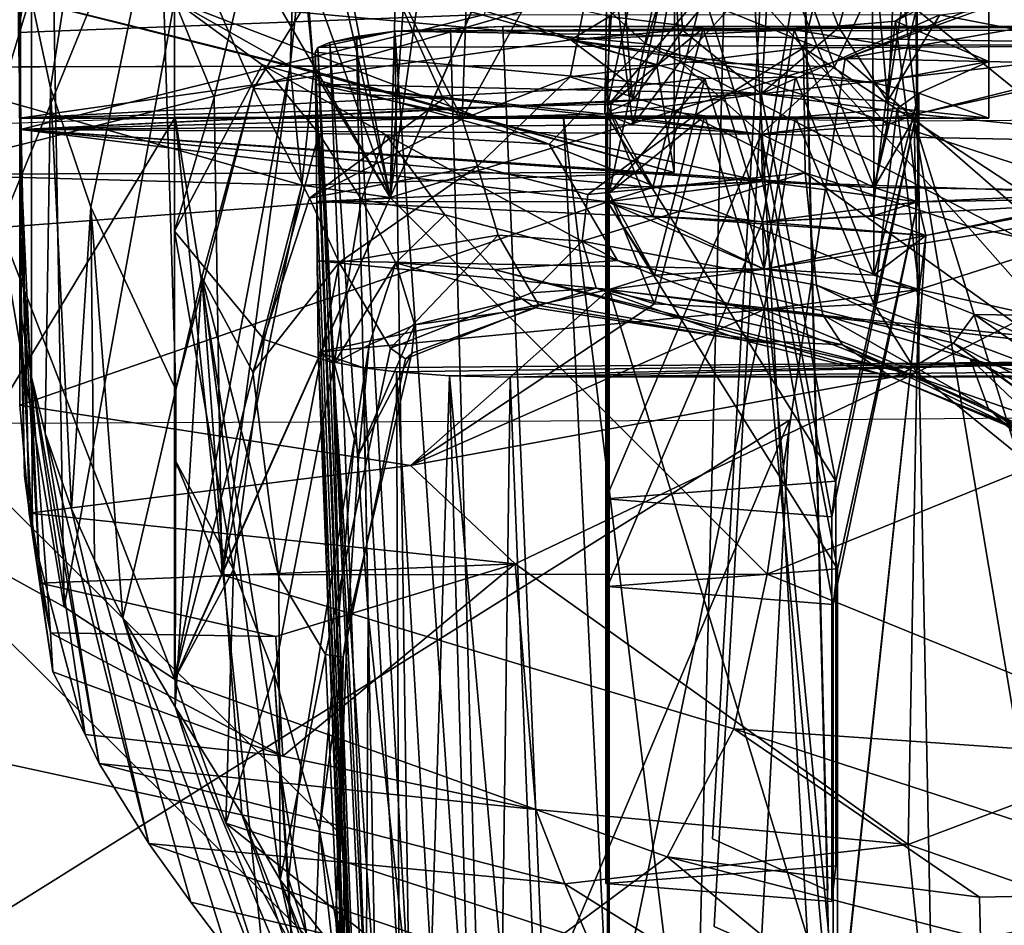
# Model space of a CAD drawing. Header units: millimetres. Extents: x -10 to 469, y -10 to 450.
# Tile 31 of 35: x 419 to 444, y 359 to 382. Entities that reach past the tile are written whole.
import ezdxf

# ---------------------------------------------------------------- set-up
doc = ezdxf.new("R2010")
doc.units = ezdxf.units.MM
doc.layers.add('Layer 01', color=7, linetype='Continuous', true_color=0x000000)

msp = doc.modelspace()

# ---------------------------------------------------------------- linework, layer by layer
at = {"layer": 'Layer 01'}
for points in [[(418.706, 393.546, 326.419), (418.658, 381.581, 340.04), (418.69, 385.383, 349.649), (418.696, 401.896, 348.234)], [(436.557, 360.795, 352.628), (439.529, 359.468, 355.564), (438.601, 396.636, 358.504)], [(439.529, 359.468, 355.564), (436.557, 360.795, 352.628), (438.601, 396.636, 358.504)], [(418.696, 392.26, 397.238), (418.692, 371.975, 413.48), (418.703, 379.829, 423.867), (418.695, 395.189, 400.202)], [(418.703, 379.829, 423.867), (418.695, 386.709, 461.408), (418.695, 395.189, 400.202)], [(425.952, 389.279, 687.536), (428.244, 377.325, 709.449), (428.695, 395.035, 714.193)], [(428.244, 377.325, 709.449), (428.956, 387.692, 716.562), (428.695, 395.035, 714.193)], [(443.684, 394.882, 377.218), (443.684, 380.835, 384.371), (443.684, 379.37, 395.55)], [(443.684, 394.882, 377.218), (443.684, 379.37, 395.55), (443.684, 392.26, 397.238)], [(443.684, 394.882, 377.218), (443.684, 383.114, 366.97), (443.684, 380.835, 384.371)], [(443.684, 394.882, 377.218), (443.684, 392.26, 397.238), (443.684, 379.37, 395.55)], [(443.684, 394.882, 377.218), (443.684, 379.37, 395.55), (443.684, 385.383, 349.649)], [(436.598, 358.536, 369.855), (439.569, 357.209, 372.792), (438.642, 394.376, 375.731)], [(439.569, 357.209, 372.792), (436.598, 358.536, 369.855), (438.642, 394.376, 375.731)], [(418.706, 393.546, 326.419), (418.908, 383.248, 329.186), (418.658, 381.581, 340.04)], [(418.684, 379.37, 395.55), (443.684, 379.37, 395.55), (443.684, 392.26, 397.238), (418.684, 392.26, 397.238)], [(418.692, 371.975, 413.48), (418.696, 392.26, 397.238), (418.691, 379.37, 395.55)], [(418.691, 379.37, 395.55), (418.696, 392.26, 397.238), (443.684, 392.26, 397.238), (443.684, 379.37, 395.55)], [(436.165, 355.433, 386.33), (439.137, 355.959, 389.509), (437.092, 392.102, 393.073)], [(439.137, 355.959, 389.509), (436.165, 355.433, 386.33), (437.092, 392.102, 393.073)], [(449.501, 390.141, 487.964), (440.41, 387.351, 525.244), (448.001, 381.238, 538.256)], [(419.484, 380.155, 507.501), (420.993, 389.843, 504.278), (418.991, 382.436, 491.915)], [(420.517, 377.078, 528.582), (422.298, 385.666, 530.391), (420.993, 389.843, 504.278), (419.484, 380.155, 507.501)], [(425.952, 389.279, 687.536), (422.675, 382.392, 655.687), (423.706, 379.908, 665.607)], [(422.675, 382.392, 655.687), (425.952, 389.279, 687.536), (434.834, 381.285, 669.098)], [(423.897, 367.6, 667.188), (425.659, 380.709, 684.515), (425.952, 389.279, 687.536), (423.706, 379.908, 665.607)], [(425.967, 383.645, 687.562), (425.952, 389.279, 687.536), (425.659, 380.709, 684.515)], [(425.952, 389.279, 687.536), (425.967, 383.645, 687.562), (428.244, 377.325, 709.449)], [(434.834, 381.285, 669.098), (425.952, 389.279, 687.536), (436.477, 386.493, 691.526)], [(418.695, 386.709, 461.408), (418.697, 376.453, 461.316), (418.711, 374.383, 476.603), (418.688, 388.76, 476.462)], [(418.688, 388.76, 476.462), (418.711, 374.383, 476.603), (418.993, 372.696, 491.683), (418.991, 382.436, 491.915)], [(425.641, 388.631, 684.512), (428.244, 377.325, 709.449), (426.276, 380.582, 690.482)], [(425.641, 388.631, 684.512), (426.276, 380.582, 690.482), (425.967, 383.645, 687.562)], [(428.244, 377.325, 709.449), (425.641, 388.631, 684.512), (428.956, 387.692, 716.562)], [(430.429, 388.752, 521.923), (427.488, 384.615, 547.435), (430.096, 379.348, 579.39)], [(434.1, 386.588, 535.409), (430.429, 388.752, 521.923), (430.096, 379.348, 579.39)], [(431.334, 384.39, 739.494), (439.979, 380.908, 736.904), (447.46, 383.839, 755.848), (433.171, 388.732, 757.362)], [(429.265, 384.629, 719.482), (428.956, 387.692, 716.562), (428.244, 377.325, 709.449)], [(429.265, 384.629, 719.482), (428.244, 377.325, 709.449), (428.956, 387.692, 716.562)], [(440.41, 387.351, 525.244), (434.1, 386.588, 535.409), (438.903, 381.188, 562.689)], [(448.001, 381.238, 538.256), (440.41, 387.351, 525.244), (438.903, 381.188, 562.689)], [(409.688, 383.187, 706.81), (418.172, 376.549, 692.897), (422.522, 387.182, 737.847)], [(415.009, 369.437, 662.025), (414.66, 387.011, 662.562), (419.529, 384.395, 659.063)], [(428.244, 377.325, 709.449), (422.522, 387.182, 737.847), (418.172, 376.549, 692.897)], [(432.255, 386.523, 748.447), (422.522, 387.182, 737.847), (428.244, 377.325, 709.449)], [(418.701, 378.618, 442.543), (418.695, 386.709, 461.408), (418.703, 379.829, 423.867)], [(418.697, 376.453, 461.316), (418.695, 386.709, 461.408), (418.701, 378.618, 442.543)], [(432.255, 386.523, 748.447), (428.244, 377.325, 709.449), (429.265, 384.629, 719.482)], [(430.096, 379.348, 579.39), (432.886, 380.433, 572.92), (434.1, 386.588, 535.409)], [(438.903, 381.188, 562.689), (434.1, 386.588, 535.409), (432.886, 380.433, 572.92)], [(448.332, 376.904, 673.57), (434.834, 381.285, 669.098), (436.477, 386.493, 691.526)], [(448.332, 376.904, 673.57), (436.477, 386.493, 691.526), (448.119, 384.869, 703.348)], [(422.298, 385.666, 530.391), (420.517, 377.078, 528.582), (422.716, 372.38, 560.181)], [(422.298, 385.666, 530.391), (422.716, 372.38, 560.181), (424.714, 380.133, 564.521)], [(427.488, 384.615, 547.435), (422.298, 385.666, 530.391), (424.714, 380.133, 564.521)], [(418.705, 379.077, 359.393), (418.69, 385.383, 349.649), (418.658, 381.581, 340.04)], [(418.684, 379.37, 395.55), (418.684, 385.383, 349.649), (443.684, 385.383, 349.649), (443.684, 379.37, 395.55)], [(418.705, 379.077, 359.393), (418.691, 379.37, 395.55), (418.69, 385.383, 349.649)], [(433.894, 381.989, 375.508), (418.69, 385.383, 349.649), (432.901, 381.394, 380.101)], [(418.69, 385.383, 349.649), (418.691, 379.37, 395.55), (432.901, 381.394, 380.101)], [(434.494, 379.819, 354.053), (435.583, 384.873, 353.537), (434.111, 384.624, 355.443)], [(435.583, 384.873, 353.537), (434.494, 379.819, 354.053), (435.782, 381.638, 353.153)], [(438.56, 384.945, 352.993), (435.583, 384.873, 353.537), (435.782, 381.638, 353.153)], [(439.811, 381.707, 353.15), (438.56, 384.945, 352.993), (435.782, 381.638, 353.153)], [(439.811, 381.707, 353.15), (440.635, 384.792, 354.157), (438.56, 384.945, 352.993)], [(440.635, 384.792, 354.157), (439.811, 381.707, 353.15), (441.068, 379.812, 353.95)], [(440.635, 384.792, 354.157), (441.068, 379.812, 353.95), (441.781, 384.517, 356.257)], [(427.488, 384.615, 547.435), (424.714, 380.133, 564.521), (429.605, 379.869, 576.195)], [(429.605, 379.869, 576.195), (430.096, 379.348, 579.39), (427.488, 384.615, 547.435)], [(429.265, 384.629, 719.482), (428.244, 377.325, 709.449), (431.334, 384.39, 739.494)], [(433.854, 384.314, 357.804), (433.778, 379.482, 356.305), (434.111, 384.624, 355.443)], [(434.494, 379.819, 354.053), (434.111, 384.624, 355.443), (433.778, 379.482, 356.305)], [(441.781, 384.517, 356.257), (441.068, 379.812, 353.95), (441.825, 379.483, 356.269)], [(441.781, 384.517, 356.257), (441.825, 379.483, 356.269), (441.288, 384.135, 359.194)], [(415.009, 369.437, 662.025), (419.529, 384.395, 659.063), (419.836, 366.777, 658.43)], [(419.836, 366.777, 658.43), (419.529, 384.395, 659.063), (422.675, 382.392, 655.687)], [(431.334, 384.39, 739.494), (428.244, 377.325, 709.449), (439.979, 380.908, 736.904)], [(434.498, 379.203, 358.628), (433.778, 379.482, 356.305), (433.854, 384.314, 357.804)], [(435.535, 383.979, 360.363), (434.498, 379.203, 358.628), (433.854, 384.314, 357.804)], [(435.723, 380.825, 359.894), (434.498, 379.203, 358.628), (435.535, 383.979, 360.363)], [(435.723, 380.825, 359.894), (435.535, 383.979, 360.363), (438.545, 383.904, 360.938)], [(441.288, 384.135, 359.194), (439.697, 380.691, 359.998), (438.545, 383.904, 360.938)], [(441.288, 384.135, 359.194), (441.059, 379.197, 358.64), (439.697, 380.691, 359.998)], [(441.059, 379.197, 358.64), (441.288, 384.135, 359.194), (441.825, 379.483, 356.269)], [(438.545, 383.904, 360.938), (439.697, 380.691, 359.998), (435.723, 380.825, 359.894)], [(445.33, 382.855, 749.859), (447.46, 383.839, 755.848), (439.979, 380.908, 736.904)], [(415.683, 383.218, 690.074), (425.659, 380.709, 684.515), (425.967, 383.645, 687.562)], [(415.683, 383.218, 690.074), (425.967, 383.645, 687.562), (426.276, 380.582, 690.482)], [(425.659, 380.709, 684.515), (422.675, 382.392, 655.687), (425.967, 383.645, 687.562)], [(435.12, 380.73, 683.537), (425.967, 383.645, 687.562), (425.659, 380.709, 684.515)], [(428.244, 377.325, 709.449), (425.967, 383.645, 687.562), (426.276, 380.582, 690.482)], [(435.577, 383.262, 688.017), (426.276, 380.582, 690.482), (425.967, 383.645, 687.562)], [(435.12, 380.73, 683.537), (435.577, 383.262, 688.017), (425.967, 383.645, 687.562)], [(415.226, 380.686, 685.593), (415.683, 383.218, 690.074), (435.577, 383.262, 688.017), (435.12, 380.73, 683.537)], [(415.683, 383.218, 690.074), (415.226, 380.686, 685.593), (425.659, 380.709, 684.515)], [(435.577, 383.262, 688.017), (415.683, 383.218, 690.074), (415.675, 377.924, 689.88), (435.569, 377.968, 687.823)], [(415.675, 377.924, 689.88), (415.683, 383.218, 690.074), (426.276, 380.582, 690.482)], [(430.672, 382.041, 336.752), (418.658, 381.581, 340.04), (418.908, 383.248, 329.186), (430.809, 383.174, 328.11)], [(435.569, 377.968, 687.823), (426.276, 380.582, 690.482), (435.577, 383.262, 688.017)], [(435.12, 380.73, 683.537), (435.569, 377.968, 687.823), (435.577, 383.262, 688.017)], [(435.12, 380.73, 683.537), (435.577, 383.262, 688.017), (435.569, 377.968, 687.823)], [(453.611, 383.328, 338.186), (448.299, 380.902, 345.438), (442.416, 382.036, 336.783)], [(441.837, 382.274, 373.377), (441.274, 381.874, 376.449), (443.684, 383.114, 366.97)], [(443.684, 380.835, 384.371), (443.684, 383.114, 366.97), (441.274, 381.874, 376.449)], [(445.33, 382.855, 749.859), (439.979, 380.908, 736.904), (445.25, 381.827, 746.087)], [(418.991, 382.436, 491.915), (418.993, 372.696, 491.683), (419.343, 371.252, 503.28), (419.484, 380.155, 507.501)], [(433.847, 379.693, 373.864), (435.018, 377.584, 370.735), (436.316, 382.648, 370.525)], [(433.847, 379.693, 373.864), (436.316, 382.648, 370.525), (434.443, 382.457, 371.983)], [(433.847, 379.693, 373.864), (434.443, 382.457, 371.983), (433.894, 381.989, 375.508)], [(436.316, 382.648, 370.525), (435.018, 377.584, 370.735), (437.847, 377.736, 369.573)], [(438.657, 382.687, 370.231), (436.316, 382.648, 370.525), (437.847, 377.736, 369.573)], [(438.657, 382.687, 370.231), (437.847, 377.736, 369.573), (440.723, 377.58, 370.767)], [(440.675, 382.536, 371.384), (438.657, 382.687, 370.231), (440.723, 377.58, 370.767)], [(440.723, 377.58, 370.767), (441.837, 382.274, 373.377), (440.675, 382.536, 371.384)], [(419.836, 366.777, 658.43), (422.675, 382.392, 655.687), (422.675, 364.912, 655.32)], [(422.675, 382.392, 655.687), (424.938, 380.748, 652.094), (422.675, 376.457, 655.56)], [(432.344, 378.7, 655.231), (424.938, 380.748, 652.094), (422.675, 382.392, 655.687)], [(422.675, 382.392, 655.687), (422.675, 376.457, 655.56), (423.706, 379.908, 665.607)], [(434.834, 381.285, 669.098), (432.344, 378.7, 655.231), (422.675, 382.392, 655.687)], [(422.675, 364.912, 655.32), (422.675, 382.392, 655.687), (425.659, 380.709, 684.515)], [(440.723, 377.58, 370.767), (441.847, 377.216, 373.539), (441.837, 382.274, 373.377)], [(441.274, 381.874, 376.449), (441.837, 382.274, 373.377), (441.847, 377.216, 373.539)], [(418.705, 379.077, 359.393), (418.658, 381.581, 340.04), (430.672, 382.041, 336.752)], [(442.416, 382.036, 336.783), (437.807, 379.996, 352.346), (418.705, 379.077, 359.393), (430.672, 382.041, 336.752)], [(432.901, 381.394, 380.101), (436.316, 381.688, 377.853), (433.894, 381.989, 375.508)], [(433.894, 381.989, 375.508), (436.316, 381.688, 377.853), (433.847, 379.693, 373.864)], [(442.416, 382.036, 336.783), (441.068, 379.812, 353.95), (437.807, 379.996, 352.346)], [(441.825, 379.483, 356.269), (441.068, 379.812, 353.95), (442.416, 382.036, 336.783), (448.299, 380.902, 345.438)], [(431.149, 381.735, 339.084), (429.794, 381.681, 339.261), (428.359, 381.615, 339.996)], [(428.359, 381.615, 339.996), (444.476, 381.735, 339.084), (431.149, 381.735, 339.084)], [(428.359, 381.615, 339.996), (445.545, 381.716, 339.224), (444.476, 381.735, 339.084)], [(445.545, 381.716, 339.224), (428.359, 381.615, 339.996), (446.903, 381.641, 339.797)], [(428.359, 381.615, 339.996), (429.794, 381.681, 339.261), (430.76, 347.168, 342.703)], [(432.646, 346.14, 342.435), (430.76, 347.168, 342.703), (429.794, 381.681, 339.261), (431.149, 381.735, 339.084)], [(431.149, 381.735, 339.084), (444.476, 381.735, 339.084), (445.836, 341.02, 342.917), (432.646, 346.14, 342.435)], [(436.316, 381.688, 377.853), (432.901, 381.394, 380.101), (438.657, 381.65, 378.147)], [(435.019, 376.848, 376.345), (433.847, 379.693, 373.864), (436.316, 381.688, 377.853)], [(435.019, 376.848, 376.345), (436.316, 381.688, 377.853), (437.847, 376.696, 377.505)], [(435.782, 381.638, 353.153), (437.807, 379.996, 352.346), (439.811, 381.707, 353.15)], [(438.657, 381.65, 378.147), (437.847, 376.696, 377.505), (436.316, 381.688, 377.853)], [(437.807, 379.996, 352.346), (441.068, 379.812, 353.95), (439.811, 381.707, 353.15)], [(438.657, 381.65, 378.147), (443.684, 380.835, 384.371), (441.274, 381.874, 376.449)], [(441.274, 381.874, 376.449), (440.675, 376.848, 376.344), (438.657, 381.65, 378.147)], [(449.598, 380.707, 741.498), (445.25, 381.827, 746.087), (439.979, 380.908, 736.904)], [(441.847, 377.216, 373.539), (440.675, 376.848, 376.344), (441.274, 381.874, 376.449)], [(426.376, 381.192, 343.223), (449.057, 381.279, 342.56), (428.359, 381.615, 339.996)], [(426.684, 381.32, 342.164), (426.376, 381.192, 343.223), (428.359, 381.615, 339.996)], [(426.684, 381.32, 342.164), (428.359, 381.615, 339.996), (427.372, 381.479, 340.969)], [(427.674, 366.591, 342.791), (426.684, 381.32, 342.164), (427.372, 381.479, 340.969)], [(428.359, 381.615, 339.996), (428.733, 356.64, 342.898), (427.372, 381.479, 340.969)], [(427.674, 366.591, 342.791), (427.372, 381.479, 340.969), (428.733, 356.64, 342.898)], [(428.359, 381.615, 339.996), (449.057, 381.279, 342.56), (446.903, 381.641, 339.797)], [(428.733, 356.64, 342.898), (428.359, 381.615, 339.996), (430.76, 347.168, 342.703)], [(432.901, 381.394, 380.101), (440.716, 380.279, 388.612), (443.684, 380.835, 384.371), (438.657, 381.65, 378.147)], [(435.782, 381.638, 353.153), (434.494, 379.819, 354.053), (437.807, 379.996, 352.346)], [(438.657, 381.65, 378.147), (440.675, 376.848, 376.344), (437.847, 376.696, 377.505)], [(418.691, 379.37, 395.55), (434.483, 380.2, 389.211), (432.901, 381.394, 380.101)], [(426.31, 381.073, 344.132), (437.807, 379.996, 352.346), (449.057, 381.279, 342.56), (426.376, 381.192, 343.223)], [(426.376, 381.192, 343.223), (429.218, 305.844, 351.212), (426.31, 381.073, 344.132)], [(427.619, 356.398, 344.616), (426.376, 381.192, 343.223), (426.684, 381.32, 342.164)], [(426.376, 381.192, 343.223), (427.619, 356.398, 344.616), (428.011, 346.256, 345.57)], [(429.218, 305.844, 351.212), (426.376, 381.192, 343.223), (428.011, 346.256, 345.57)], [(427.674, 366.591, 342.791), (427.619, 356.398, 344.616), (426.684, 381.32, 342.164)], [(443.309, 374.313, 655.515), (432.344, 378.7, 655.231), (434.834, 381.285, 669.098), (448.42, 374.23, 663.754)], [(436.057, 379.411, 577.619), (438.903, 381.188, 562.689), (432.886, 380.433, 572.92)], [(440.716, 380.279, 388.612), (432.901, 381.394, 380.101), (438.698, 380.43, 387.459)], [(434.483, 380.2, 389.211), (436.357, 380.392, 387.752), (432.901, 381.394, 380.101)], [(432.901, 381.394, 380.101), (436.357, 380.392, 387.752), (438.698, 380.43, 387.459)], [(448.42, 374.23, 663.754), (434.834, 381.285, 669.098), (448.332, 376.904, 673.57)], [(436.057, 379.411, 577.619), (438.947, 377.961, 581.618), (438.903, 381.188, 562.689)], [(449.057, 381.279, 342.56), (437.807, 379.996, 352.346), (441.807, 379.476, 356.312)], [(448.001, 381.238, 538.256), (438.903, 381.188, 562.689), (447.335, 375.639, 569.82)], [(447.335, 375.639, 569.82), (438.903, 381.188, 562.689), (443.125, 376.597, 578.781)], [(443.125, 376.597, 578.781), (438.903, 381.188, 562.689), (438.947, 377.961, 581.618)], [(449.057, 381.279, 342.56), (441.807, 379.476, 356.312), (449.332, 378.728, 362.013), (449.31, 381.08, 344.096)], [(437.807, 379.996, 352.346), (426.31, 381.073, 344.132), (426.318, 380.249, 350.413)], [(426.31, 381.073, 344.132), (428, 337.253, 349.391), (426.318, 380.249, 350.413)], [(429.218, 305.844, 351.212), (428, 337.253, 349.391), (426.31, 381.073, 344.132)], [(435.12, 380.73, 683.537), (435.569, 377.968, 687.823), (415.675, 377.924, 689.88), (415.226, 380.686, 685.593)], [(415.226, 380.686, 685.593), (425.967, 377.646, 687.435), (425.659, 380.709, 684.515)], [(415.226, 380.686, 685.593), (415.675, 377.924, 689.88), (425.967, 377.646, 687.435)], [(424.989, 373.663, 649.099), (422.675, 376.457, 655.56), (424.938, 380.748, 652.094), (426.399, 378.979, 647.861)], [(422.675, 364.912, 655.32), (425.659, 380.709, 684.515), (425.967, 377.646, 687.435)], [(425.659, 380.709, 684.515), (423.897, 367.6, 667.188), (425.967, 377.646, 687.435)], [(428.128, 378.944, 648.985), (426.399, 378.979, 647.861), (424.938, 380.748, 652.094)], [(432.344, 378.7, 655.231), (428.128, 378.944, 648.985), (424.938, 380.748, 652.094)], [(425.659, 380.709, 684.515), (435.569, 377.968, 687.823), (435.12, 380.73, 683.537)], [(425.659, 380.709, 684.515), (425.967, 377.646, 687.435), (435.569, 377.968, 687.823)], [(428.244, 377.325, 709.449), (437.965, 367.619, 685.905), (439.979, 380.908, 736.904)], [(434.498, 379.203, 358.628), (435.723, 380.825, 359.894), (437.807, 378.955, 360.278)], [(435.723, 380.825, 359.894), (439.697, 380.691, 359.998), (437.807, 378.955, 360.278)], [(437.807, 378.955, 360.278), (439.697, 380.691, 359.998), (441.059, 379.197, 358.64)], [(437.965, 367.619, 685.905), (449.767, 372.402, 711.22), (439.979, 380.908, 736.904)], [(439.979, 380.908, 736.904), (449.767, 372.402, 711.22), (449.598, 380.707, 741.498)], [(441.878, 380.018, 390.604), (443.684, 380.835, 384.371), (440.716, 380.279, 388.612)], [(440.723, 377.58, 370.767), (441.825, 379.483, 356.269), (448.299, 380.902, 345.438), (448.007, 377.493, 371.413)], [(441.878, 380.018, 390.604), (443.684, 379.37, 395.55), (443.684, 380.835, 384.371)], [(425.967, 377.646, 687.435), (415.675, 377.924, 689.88), (426.276, 380.582, 690.482)], [(428.244, 377.325, 709.449), (426.276, 380.582, 690.482), (425.967, 377.646, 687.435)], [(435.569, 377.968, 687.823), (425.967, 377.646, 687.435), (426.276, 380.582, 690.482)], [(426.276, 380.582, 690.482), (428.244, 377.325, 709.449), (425.967, 377.646, 687.435)], [(430.096, 379.348, 579.39), (430.492, 378.132, 585.64), (432.886, 380.433, 572.92)], [(432.886, 380.433, 572.92), (430.492, 378.132, 585.64), (433.335, 377.407, 589.273), (436.057, 379.411, 577.619)], [(438.698, 380.43, 387.459), (436.357, 380.392, 387.752), (437.887, 375.477, 386.801)], [(440.716, 375.325, 387.962), (438.698, 380.43, 387.459), (437.887, 375.477, 386.801)], [(440.716, 375.325, 387.962), (440.716, 380.279, 388.612), (438.698, 380.43, 387.459)], [(434.483, 380.2, 389.211), (418.691, 379.37, 395.55), (433.934, 379.73, 392.735)], [(420.024, 369.303, 518.817), (419.484, 380.155, 507.501), (419.343, 371.252, 503.28)], [(420.024, 369.303, 518.817), (420.517, 377.078, 528.582), (419.484, 380.155, 507.501)], [(426.318, 380.249, 350.413), (437.807, 378.956, 360.278), (433.807, 379.476, 356.312)], [(437.807, 379.996, 352.346), (426.318, 380.249, 350.413), (433.807, 379.476, 356.312)], [(437.807, 378.956, 360.278), (426.318, 380.249, 350.413), (437.847, 377.737, 369.573)], [(426.318, 380.249, 350.413), (426.347, 377.223, 373.488), (437.847, 377.737, 369.573)], [(426.318, 380.249, 350.413), (428, 337.253, 349.391), (427.981, 337.122, 355.572)], [(426.318, 380.249, 350.413), (427.981, 337.122, 355.572), (426.347, 377.223, 373.488)], [(433.887, 377.435, 391.092), (435.059, 375.325, 387.962), (436.357, 380.392, 387.752)], [(433.887, 377.435, 391.092), (436.357, 380.392, 387.752), (434.483, 380.2, 389.211)], [(433.887, 377.435, 391.092), (434.483, 380.2, 389.211), (433.934, 379.73, 392.735)], [(436.357, 380.392, 387.752), (435.059, 375.325, 387.962), (437.887, 375.477, 386.801)], [(440.716, 375.325, 387.962), (441.878, 380.018, 390.604), (440.716, 380.279, 388.612)], [(418.705, 379.077, 359.393), (437.807, 379.996, 352.346), (434.494, 379.819, 354.053)], [(423.706, 379.908, 665.607), (422.675, 376.457, 655.56), (422.675, 370.593, 655.436), (423.897, 367.6, 667.188)], [(423.384, 375.274, 567.91), (424.714, 380.133, 564.521), (422.716, 372.38, 560.181)], [(424.714, 380.133, 564.521), (423.384, 375.274, 567.91), (424.699, 372.823, 582.889), (426.162, 377.31, 581.349)], [(429.605, 379.869, 576.195), (424.714, 380.133, 564.521), (426.162, 377.31, 581.349)], [(433.807, 379.476, 356.312), (439.739, 370.016, 351.539), (437.807, 379.996, 352.346)], [(437.807, 379.996, 352.346), (439.739, 370.016, 351.539), (441.807, 379.476, 356.312)], [(441.887, 374.957, 390.767), (441.878, 380.018, 390.604), (440.716, 375.325, 387.962)], [(441.878, 380.018, 390.604), (441.314, 379.62, 393.677), (443.684, 379.37, 395.55)], [(441.314, 379.62, 393.677), (441.878, 380.018, 390.604), (441.887, 374.957, 390.767)], [(418.691, 379.37, 395.55), (436.357, 379.432, 395.081), (433.934, 379.73, 392.735)], [(418.703, 379.829, 423.867), (418.692, 371.975, 413.48), (418.928, 369.187, 436.308)], [(418.928, 369.187, 436.308), (418.701, 378.618, 442.543), (418.703, 379.829, 423.867)], [(418.705, 379.077, 359.393), (434.494, 379.819, 354.053), (433.778, 379.482, 356.305)], [(429.605, 379.869, 576.195), (426.162, 377.31, 581.349), (430.096, 379.348, 579.39)], [(435.019, 376.848, 376.345), (433.846, 377.217, 373.541), (433.847, 379.693, 373.864)], [(433.847, 379.693, 373.864), (433.846, 377.217, 373.541), (435.018, 377.584, 370.735)], [(433.934, 379.73, 392.735), (436.357, 379.432, 395.081), (433.887, 377.435, 391.092)], [(422.698, 379.395, 338.53), (416.197, 368.67, 342.51), (413.682, 379.072, 342.181)], [(422.698, 379.395, 338.53), (431.65, 293.987, 343.801), (416.197, 368.67, 342.51)], [(418.691, 379.37, 395.55), (438.698, 379.393, 395.374), (436.357, 379.432, 395.081)], [(418.691, 379.37, 395.55), (443.684, 379.37, 395.55), (438.698, 379.393, 395.374)], [(433.778, 379.482, 356.305), (434.498, 379.203, 358.628), (418.705, 379.077, 359.393)], [(422.698, 379.395, 338.53), (432.713, 379.396, 337.18), (437.071, 290.113, 341.95)], [(422.698, 379.395, 338.53), (437.071, 290.113, 341.95), (431.65, 293.987, 343.801)], [(432.713, 379.396, 337.18), (441.754, 379.303, 338.16), (443.522, 291.331, 341.867)], [(437.071, 290.113, 341.95), (432.713, 379.396, 337.18), (443.522, 291.331, 341.867)], [(433.335, 377.407, 589.273), (438.947, 377.961, 581.618), (436.057, 379.411, 577.619)], [(437.807, 378.956, 360.278), (433.807, 369.561, 355.012), (433.807, 379.476, 356.312)], [(433.807, 379.476, 356.312), (433.807, 369.561, 355.012), (439.739, 370.016, 351.539)], [(433.887, 377.435, 391.092), (436.357, 379.432, 395.081), (435.059, 374.589, 393.571)], [(436.357, 379.432, 395.081), (437.887, 374.437, 394.733), (435.059, 374.589, 393.571)], [(438.698, 379.393, 395.374), (437.887, 374.437, 394.733), (436.357, 379.432, 395.081)], [(437.807, 378.956, 360.278), (449.332, 378.728, 362.013), (441.807, 379.476, 356.312)], [(441.807, 379.476, 356.312), (439.629, 369.098, 358.542), (437.807, 378.956, 360.278)], [(440.716, 374.589, 393.571), (437.887, 374.437, 394.733), (438.698, 379.393, 395.374)], [(443.684, 379.37, 395.55), (441.314, 379.62, 393.677), (438.698, 379.393, 395.374)], [(441.314, 379.62, 393.677), (440.716, 374.589, 393.571), (438.698, 379.393, 395.374)], [(439.629, 369.098, 358.542), (441.807, 379.476, 356.312), (439.739, 370.016, 351.539)], [(441.887, 374.957, 390.767), (440.716, 374.589, 393.571), (441.314, 379.62, 393.677)], [(440.723, 377.58, 370.767), (441.059, 379.197, 358.64), (441.825, 379.483, 356.269)], [(418.692, 371.975, 413.48), (418.691, 379.37, 395.55), (418.705, 379.077, 359.393)], [(434.498, 379.203, 358.628), (437.807, 378.955, 360.278), (418.705, 379.077, 359.393)], [(430.096, 379.348, 579.39), (426.162, 377.31, 581.349), (430.492, 378.132, 585.64)], [(441.059, 379.197, 358.64), (440.723, 377.58, 370.767), (437.807, 378.955, 360.278)], [(441.754, 379.303, 338.16), (447.989, 379.349, 339.5), (454.573, 337.909, 343.216)], [(441.754, 379.303, 338.16), (454.573, 337.909, 343.216), (452.919, 312.591, 342.627)], [(441.754, 379.303, 338.16), (452.919, 312.591, 342.627), (443.522, 291.331, 341.867)], [(433.846, 377.217, 373.541), (418.692, 371.975, 413.48), (418.705, 379.077, 359.393)], [(437.847, 377.736, 369.573), (418.705, 379.077, 359.393), (440.723, 377.58, 370.767)], [(435.018, 377.584, 370.735), (418.705, 379.077, 359.393), (437.847, 377.736, 369.573)], [(435.018, 377.584, 370.735), (433.846, 377.217, 373.541), (418.705, 379.077, 359.393)], [(418.705, 379.077, 359.393), (437.807, 378.955, 360.278), (440.723, 377.58, 370.767)], [(424.989, 373.663, 649.099), (426.399, 378.979, 647.861), (426.794, 373.057, 640.658)], [(426.794, 373.057, 640.658), (426.399, 378.979, 647.861), (427.502, 377.279, 642.997)], [(428.128, 378.944, 648.985), (427.502, 377.279, 642.997), (426.399, 378.979, 647.861)], [(429.655, 376.883, 641.813), (427.502, 377.279, 642.997), (428.128, 378.944, 648.985)], [(434.102, 375.7, 642.442), (429.655, 376.883, 641.813), (428.128, 378.944, 648.985)], [(428.128, 378.944, 648.985), (432.344, 378.7, 655.231), (434.102, 375.7, 642.442)], [(437.807, 378.956, 360.278), (439.629, 369.098, 358.542), (433.807, 369.561, 355.012)], [(449.332, 378.728, 362.013), (437.807, 378.956, 360.278), (437.847, 377.737, 369.573), (449.346, 377.342, 372.579)], [(432.344, 378.7, 655.231), (443.309, 374.313, 655.515), (442.771, 373.568, 647.243), (434.102, 375.7, 642.442)], [(442.059, 376.345, 380.179), (453.209, 378.654, 373.877), (441.825, 372.816, 407.102)], [(451.997, 364.568, 481.307), (441.825, 372.816, 407.102), (453.209, 378.654, 373.877)], [(453.209, 378.654, 373.877), (442.059, 376.345, 380.179), (448.007, 377.493, 371.413)], [(428.861, 314.604, 355.237), (365.896, 358.364, 360.969), (345.576, 378.512, 363.608), (427.033, 360.845, 361.294)], [(345.576, 378.512, 363.608), (409.216, 378.512, 363.608), (427.033, 360.845, 361.294)], [(409.216, 375.005, 390.379), (427.068, 357.304, 388.061), (427.033, 360.845, 361.294), (409.216, 378.512, 363.608)], [(418.701, 378.618, 442.543), (419.215, 367.386, 452.049), (418.697, 376.453, 461.316)], [(418.701, 378.618, 442.543), (418.928, 369.187, 436.308), (419.215, 367.386, 452.049)], [(430.492, 378.132, 585.64), (426.162, 377.31, 581.349), (426.923, 375.647, 590.113)], [(430.492, 378.132, 585.64), (426.923, 375.647, 590.113), (431.026, 376.356, 595.572)], [(430.492, 378.132, 585.64), (431.026, 376.356, 595.572), (433.189, 376.203, 596.834), (433.335, 377.407, 589.273)], [(438.947, 377.961, 581.618), (433.335, 377.407, 589.273), (433.189, 376.203, 596.834)], [(438.947, 377.961, 581.618), (433.189, 376.203, 596.834), (439.235, 375.064, 598.45)], [(438.947, 377.961, 581.618), (447.058, 372.149, 589.174), (443.125, 376.597, 578.781)], [(438.947, 377.961, 581.618), (439.235, 375.064, 598.45), (447.058, 372.149, 589.174)], [(422.675, 364.912, 655.32), (425.967, 377.646, 687.435), (428.244, 377.325, 709.449)], [(425.967, 377.646, 687.435), (423.897, 367.6, 667.188), (428.244, 377.325, 709.449)], [(426.347, 377.223, 373.488), (433.847, 377.216, 373.539), (437.847, 377.737, 369.573)], [(433.847, 377.216, 373.539), (439.779, 367.757, 368.767), (437.847, 377.737, 369.573)], [(441.847, 377.216, 373.539), (449.346, 377.342, 372.579), (437.847, 377.737, 369.573)], [(437.847, 377.737, 369.573), (439.779, 367.757, 368.767), (441.847, 377.216, 373.539)], [(435.059, 374.589, 393.571), (433.887, 374.957, 390.767), (433.887, 377.435, 391.092)], [(433.887, 377.435, 391.092), (433.887, 374.957, 390.767), (435.059, 375.325, 387.962)], [(448.007, 377.493, 371.413), (441.847, 377.216, 373.539), (440.723, 377.58, 370.767)], [(441.847, 377.216, 373.539), (448.007, 377.493, 371.413), (442.059, 376.345, 380.179)], [(428.244, 377.325, 709.449), (418.172, 376.549, 692.897), (422.675, 364.912, 655.32)], [(433.846, 377.217, 373.541), (433.887, 374.957, 390.767), (428.769, 370.419, 425.369), (418.692, 371.975, 413.48)], [(428.244, 377.325, 709.449), (423.897, 367.6, 667.188), (437.965, 367.619, 685.905)], [(424.699, 372.823, 582.889), (426.923, 375.647, 590.113), (426.162, 377.31, 581.349)], [(437.847, 376.696, 377.505), (426.347, 377.223, 373.488), (426.361, 375.697, 385.123), (437.887, 375.477, 386.801)], [(433.847, 377.216, 373.539), (426.347, 377.223, 373.488), (437.847, 376.696, 377.505)], [(427.981, 337.122, 355.572), (427.868, 336.335, 392.657), (426.361, 375.697, 385.123), (426.347, 377.223, 373.488)], [(428.386, 375.644, 636.517), (426.794, 373.057, 640.658), (427.502, 377.279, 642.997)], [(427.502, 377.279, 642.997), (429.655, 376.883, 641.813), (428.386, 375.644, 636.517)], [(437.887, 375.477, 386.801), (433.846, 377.217, 373.541), (435.019, 376.848, 376.345)], [(433.846, 377.217, 373.541), (435.059, 375.325, 387.962), (433.887, 374.957, 390.767)], [(437.887, 375.477, 386.801), (435.059, 375.325, 387.962), (433.846, 377.217, 373.541)], [(437.847, 376.696, 377.505), (433.847, 367.301, 372.239), (433.847, 377.216, 373.539)], [(433.847, 377.216, 373.539), (433.847, 367.301, 372.239), (439.779, 367.757, 368.767)], [(449.346, 377.342, 372.579), (441.847, 377.216, 373.539), (437.847, 376.696, 377.505)], [(437.887, 375.477, 386.801), (449.346, 377.342, 372.579), (437.847, 376.696, 377.505)], [(441.847, 377.216, 373.539), (439.67, 366.838, 375.769), (437.847, 376.696, 377.505)], [(441.887, 374.957, 390.767), (449.346, 377.342, 372.579), (437.887, 375.477, 386.801)], [(439.67, 366.838, 375.769), (441.847, 377.216, 373.539), (439.779, 367.757, 368.767)], [(441.847, 377.216, 373.539), (442.059, 376.345, 380.179), (440.675, 376.848, 376.344)], [(449.383, 373.276, 403.584), (449.346, 377.342, 372.579), (441.887, 374.957, 390.767)], [(420.615, 367.977, 529.611), (420.517, 377.078, 528.582), (420.024, 369.303, 518.817)], [(421.35, 366.493, 541.132), (420.517, 377.078, 528.582), (420.615, 367.977, 529.611)], [(421.35, 366.493, 541.132), (422.716, 372.38, 560.181), (420.517, 377.078, 528.582)], [(428.386, 375.644, 636.517), (429.655, 376.883, 641.813), (430.926, 375.467, 635.022)], [(434.102, 375.7, 642.442), (430.926, 375.467, 635.022), (429.655, 376.883, 641.813)], [(437.847, 376.696, 377.505), (439.67, 366.838, 375.769), (433.847, 367.301, 372.239)], [(442.059, 376.345, 380.179), (437.887, 375.477, 386.801), (435.019, 376.848, 376.345)], [(442.059, 376.345, 380.179), (435.019, 376.848, 376.345), (437.847, 376.696, 377.505)], [(437.847, 376.696, 377.505), (440.675, 376.848, 376.344), (442.059, 376.345, 380.179)], [(443.125, 376.597, 578.781), (447.058, 372.149, 589.174), (447.335, 375.639, 569.82)], [(418.172, 376.549, 692.897), (415.009, 369.437, 662.025), (419.836, 366.777, 658.43)], [(418.172, 376.549, 692.897), (419.836, 366.777, 658.43), (422.675, 364.912, 655.32)], [(418.697, 376.453, 461.316), (418.813, 370.15, 469.719), (418.711, 374.383, 476.603)], [(418.813, 370.15, 469.719), (418.697, 376.453, 461.316), (419.481, 366.108, 463.91)], [(419.481, 366.108, 463.91), (418.697, 376.453, 461.316), (419.215, 367.386, 452.049)], [(422.675, 376.457, 655.56), (424.989, 373.663, 649.099), (424.2, 367.742, 648.69)], [(422.675, 376.457, 655.56), (424.2, 367.742, 648.69), (422.675, 370.593, 655.436)], [(431.026, 376.356, 595.572), (426.923, 375.647, 590.113), (428.248, 373.445, 607.12)], [(431.026, 376.356, 595.572), (428.248, 373.445, 607.12), (431.889, 374.872, 607.78)], [(433.189, 376.203, 596.834), (431.026, 376.356, 595.572), (431.889, 374.872, 607.78)], [(440.716, 375.325, 387.962), (437.887, 375.477, 386.801), (442.059, 376.345, 380.179)], [(440.716, 375.325, 387.962), (442.059, 376.345, 380.179), (441.887, 374.957, 390.767)], [(441.887, 374.957, 390.767), (442.059, 376.345, 380.179), (441.825, 372.816, 407.102)], [(433.189, 376.203, 596.834), (431.889, 374.872, 607.78), (433.552, 374.989, 607.108)], [(439.235, 375.064, 598.45), (433.189, 376.203, 596.834), (433.552, 374.989, 607.108), (439.402, 374.299, 604.918)], [(424.699, 372.823, 582.889), (425.368, 367.545, 590.241), (426.923, 375.647, 590.113)], [(426.574, 365.547, 604.337), (428.248, 373.445, 607.12), (426.923, 375.647, 590.113), (425.368, 367.545, 590.241)], [(437.887, 375.477, 386.801), (426.361, 375.697, 385.123), (433.887, 374.957, 390.767)], [(433.887, 374.957, 390.767), (426.361, 375.697, 385.123), (426.383, 373.336, 403.13)], [(426.361, 375.697, 385.123), (427.868, 336.335, 392.657), (426.383, 373.336, 403.13)], [(428.386, 375.644, 636.517), (427.702, 373.531, 632.91), (426.794, 373.057, 640.658)], [(427.702, 373.531, 632.91), (428.386, 375.644, 636.517), (428.881, 374.041, 627.7)], [(428.386, 375.644, 636.517), (430.926, 375.467, 635.022), (431.639, 374.714, 627.431)], [(431.639, 374.714, 627.431), (428.881, 374.041, 627.7), (428.386, 375.644, 636.517)], [(441.5, 372.814, 637.362), (430.926, 375.467, 635.022), (434.102, 375.7, 642.442)], [(434.102, 375.7, 642.442), (442.771, 373.568, 647.243), (441.5, 372.814, 637.362)], [(441.5, 372.814, 637.362), (438.231, 373.544, 633.689), (430.926, 375.467, 635.022)], [(430.926, 375.467, 635.022), (438.231, 373.544, 633.689), (431.639, 374.714, 627.431)], [(439.82, 355.582, 384.694), (437.887, 375.477, 386.801), (433.887, 374.957, 390.767)], [(439.82, 355.582, 384.694), (441.887, 374.957, 390.767), (437.887, 375.477, 386.801)], [(422.694, 364.195, 559.155), (423.384, 375.274, 567.91), (422.716, 372.38, 560.181)], [(424.413, 361.43, 579.255), (423.384, 375.274, 567.91), (422.694, 364.195, 559.155)], [(425.408, 359.74, 590.221), (425.368, 367.545, 590.241), (423.384, 375.274, 567.91)], [(425.408, 359.74, 590.221), (423.384, 375.274, 567.91), (424.413, 361.43, 579.255)], [(423.384, 375.274, 567.91), (425.368, 367.545, 590.241), (424.699, 372.823, 582.889)], [(345.576, 375.005, 390.379), (402.674, 318.391, 382.964), (427.068, 357.304, 388.061), (409.216, 375.005, 390.379)], [(426.383, 373.336, 403.13), (437.887, 374.437, 394.733), (433.887, 374.957, 390.767)], [(428.637, 373.171, 614.269), (432.081, 374.543, 614.204), (431.889, 374.872, 607.78), (428.248, 373.445, 607.12)], [(435.059, 374.589, 393.571), (428.769, 370.419, 425.369), (433.887, 374.957, 390.767)], [(433.552, 374.989, 607.108), (431.889, 374.872, 607.78), (432.081, 374.543, 614.204)], [(437.306, 373.658, 623.538), (433.552, 374.989, 607.108), (432.081, 374.543, 614.204)], [(433.552, 374.989, 607.108), (439.904, 373.532, 614.394), (439.402, 374.299, 604.918)], [(433.552, 374.989, 607.108), (437.306, 373.658, 623.538), (439.904, 373.532, 614.394)], [(433.887, 355.127, 388.166), (433.887, 374.957, 390.767), (437.887, 374.437, 394.733)], [(439.82, 355.582, 384.694), (433.887, 374.957, 390.767), (433.887, 355.127, 388.166)], [(437.887, 374.437, 394.733), (449.383, 373.276, 403.584), (441.887, 374.957, 390.767)], [(437.887, 374.437, 394.733), (441.887, 374.957, 390.767), (439.71, 354.664, 391.696)], [(439.402, 374.299, 604.918), (443.202, 373.169, 599.076), (439.235, 375.064, 598.45)], [(439.235, 375.064, 598.45), (443.202, 373.169, 599.076), (447.058, 372.149, 589.174)], [(439.71, 354.664, 391.696), (441.887, 374.957, 390.767), (439.82, 355.582, 384.694)], [(441.887, 374.957, 390.767), (441.825, 372.816, 407.102), (440.716, 374.589, 393.571)], [(437.887, 374.437, 394.733), (428.769, 370.419, 425.369), (435.059, 374.589, 393.571)], [(431.986, 374.483, 621.362), (428.881, 374.041, 627.7), (431.639, 374.714, 627.431)], [(431.986, 374.483, 621.362), (431.639, 374.714, 627.431), (438.231, 373.544, 633.689), (437.306, 373.658, 623.538)], [(437.887, 374.437, 394.733), (440.716, 374.589, 393.571), (441.825, 372.816, 407.102)], [(419.013, 368.634, 483.814), (418.711, 374.383, 476.603), (418.813, 370.15, 469.719)], [(418.711, 374.383, 476.603), (419.013, 368.634, 483.814), (418.993, 372.696, 491.683)], [(426.383, 373.336, 403.13), (427.553, 372.939, 406.159), (449.064, 373.118, 404.791), (437.887, 374.437, 394.733)], [(428.801, 373.316, 620.502), (431.986, 374.483, 621.362), (432.081, 374.543, 614.204), (428.637, 373.171, 614.269)], [(428.769, 370.419, 425.369), (437.887, 374.437, 394.733), (441.825, 372.816, 407.102)], [(431.986, 374.483, 621.362), (428.801, 373.316, 620.502), (428.881, 374.041, 627.7)], [(432.081, 374.543, 614.204), (431.986, 374.483, 621.362), (437.306, 373.658, 623.538)], [(433.887, 355.127, 388.166), (437.887, 374.437, 394.733), (439.71, 354.664, 391.696)], [(449.064, 373.118, 404.791), (449.383, 373.276, 403.584), (437.887, 374.437, 394.733)], [(448.528, 370.623, 649.734), (442.771, 373.568, 647.243), (443.309, 374.313, 655.515)], [(443.309, 374.313, 655.515), (448.958, 371.847, 655.635), (448.528, 370.623, 649.734)], [(443.309, 374.313, 655.515), (448.42, 374.23, 663.754), (448.958, 371.847, 655.635)], [(439.402, 374.299, 604.918), (443.673, 371.875, 612.303), (443.202, 373.169, 599.076)], [(439.904, 373.532, 614.394), (443.673, 371.875, 612.303), (439.402, 374.299, 604.918)], [(427.434, 370.713, 627.51), (428.881, 374.041, 627.7), (428.801, 373.316, 620.502)], [(427.434, 370.713, 627.51), (427.702, 373.531, 632.91), (428.881, 374.041, 627.7)], [(426.794, 373.057, 640.658), (425.247, 365.049, 641.285), (424.2, 367.742, 648.69), (424.989, 373.663, 649.099)], [(438.231, 373.544, 633.689), (441.182, 372.697, 625.857), (437.306, 373.658, 623.538)], [(437.306, 373.658, 623.538), (441.182, 372.697, 625.857), (439.904, 373.532, 614.394)], [(446.085, 371.214, 638.987), (441.5, 372.814, 637.362), (442.771, 373.568, 647.243)], [(442.771, 373.568, 647.243), (448.7, 369.298, 643.69), (446.085, 371.214, 638.987)], [(448.528, 370.623, 649.734), (448.7, 369.298, 643.69), (442.771, 373.568, 647.243)], [(426.383, 373.336, 403.13), (426.763, 373.095, 404.894), (427.553, 372.939, 406.159)], [(427.868, 336.335, 392.657), (427.923, 333.567, 406.617), (426.383, 373.336, 403.13)], [(427.174, 357.207, 405.753), (426.763, 373.095, 404.894), (426.383, 373.336, 403.13)], [(427.174, 357.207, 405.753), (426.383, 373.336, 403.13), (427.923, 333.567, 406.617)], [(428.248, 373.445, 607.12), (426.574, 365.547, 604.337), (427.025, 365.481, 612.632), (428.637, 373.171, 614.269)], [(427.323, 371.106, 632.146), (426.794, 373.057, 640.658), (427.702, 373.531, 632.91)], [(427.141, 366.29, 620.249), (428.801, 373.316, 620.502), (428.637, 373.171, 614.269), (427.025, 365.481, 612.632)], [(427.141, 366.29, 620.249), (427.434, 370.713, 627.51), (428.801, 373.316, 620.502)], [(427.434, 370.713, 627.51), (427.323, 371.106, 632.146), (427.702, 373.531, 632.91)], [(441.182, 372.697, 625.857), (438.231, 373.544, 633.689), (441.5, 372.814, 637.362)], [(444.879, 371.138, 626.134), (443.673, 371.875, 612.303), (439.904, 373.532, 614.394)], [(444.879, 371.138, 626.134), (439.904, 373.532, 614.394), (441.182, 372.697, 625.857)], [(425.937, 362.675, 633.937), (425.247, 365.049, 641.285), (426.794, 373.057, 640.658), (427.323, 371.106, 632.146)], [(427.862, 356.644, 407.237), (426.763, 373.095, 404.894), (427.174, 357.207, 405.753)], [(427.862, 356.644, 407.237), (427.553, 372.939, 406.159), (426.763, 373.095, 404.894)], [(428.402, 372.83, 406.986), (449.064, 373.118, 404.791), (427.553, 372.939, 406.159)], [(429.768, 372.73, 407.746), (449.064, 373.118, 404.791), (428.402, 372.83, 406.986)], [(449.064, 373.118, 404.791), (429.768, 372.73, 407.746), (431.336, 372.698, 407.994)], [(447.625, 372.85, 406.836), (449.064, 373.118, 404.791), (431.336, 372.698, 407.994)], [(443.202, 373.169, 599.076), (447.273, 371.182, 593.519), (447.058, 372.149, 589.174)], [(443.673, 371.875, 612.303), (447.084, 369.465, 606.711), (443.202, 373.169, 599.076)], [(443.202, 373.169, 599.076), (447.084, 369.465, 606.711), (447.273, 371.182, 593.519)], [(428.475, 357.027, 407.974), (427.553, 372.939, 406.159), (427.862, 356.644, 407.237)], [(428.475, 357.027, 407.974), (428.402, 372.83, 406.986), (427.553, 372.939, 406.159)], [(429.295, 357.585, 408.611), (428.402, 372.83, 406.986), (428.475, 357.027, 407.974)], [(429.295, 357.585, 408.611), (429.768, 372.73, 407.746), (428.402, 372.83, 406.986)], [(441.825, 372.816, 407.102), (431.467, 367.887, 444.626), (428.769, 370.419, 425.369)], [(446.152, 372.732, 407.718), (447.625, 372.85, 406.836), (431.336, 372.698, 407.994)], [(441.6, 360.653, 499.72), (431.467, 367.887, 444.626), (441.825, 372.816, 407.102)], [(441.5, 372.814, 637.362), (447.071, 370.297, 633.311), (441.182, 372.697, 625.857)], [(441.5, 372.814, 637.362), (446.085, 371.214, 638.987), (447.071, 370.297, 633.311)], [(441.825, 372.816, 407.102), (451.997, 364.568, 481.307), (441.6, 360.653, 499.72)], [(418.993, 372.696, 491.683), (419.013, 368.634, 483.814), (420.379, 363.489, 489.111)], [(418.993, 372.696, 491.683), (420.379, 363.489, 489.111), (420.738, 362.741, 496.051)], [(418.993, 372.696, 491.683), (420.738, 362.741, 496.051), (419.343, 371.252, 503.28)], [(430.544, 346.353, 410.086), (429.768, 372.73, 407.746), (429.295, 357.585, 408.611)], [(431.128, 357.394, 409.354), (429.768, 372.73, 407.746), (430.544, 346.353, 410.086)], [(431.128, 357.394, 409.354), (431.336, 372.698, 407.994), (429.768, 372.73, 407.746)], [(431.128, 357.394, 409.354), (434.65, 289.453, 415.828), (431.336, 372.698, 407.994)], [(431.336, 372.698, 407.994), (444.479, 372.706, 407.993), (446.152, 372.732, 407.718)], [(434.65, 289.453, 415.828), (447.654, 289.153, 415.857), (444.479, 372.706, 407.993), (431.336, 372.698, 407.994)], [(441.182, 372.697, 625.857), (447.071, 370.297, 633.311), (444.879, 371.138, 626.134)], [(422.694, 364.195, 559.155), (422.716, 372.38, 560.181), (421.35, 366.493, 541.132)], [(437.965, 367.619, 685.905), (449.972, 362.741, 675.853), (449.767, 372.402, 711.22)], [(418.928, 369.187, 436.308), (418.692, 371.975, 413.48), (428.769, 370.419, 425.369)], [(447.084, 369.465, 606.711), (443.673, 371.875, 612.303), (447.361, 368.593, 614.434)], [(443.673, 371.875, 612.303), (448.76, 367.102, 626.128), (447.361, 368.593, 614.434)], [(444.879, 371.138, 626.134), (448.76, 367.102, 626.128), (443.673, 371.875, 612.303)], [(370.974, 329.354, 426.221), (438.544, 371.584, 414.486), (413.919, 371.48, 415.786)], [(370.974, 329.354, 426.221), (423.246, 335.431, 422.147), (438.544, 371.584, 414.486)], [(438.544, 371.584, 414.486), (423.246, 335.431, 422.147), (433.956, 286.609, 428.337)], [(448.541, 371.67, 412.779), (433.956, 286.609, 428.337), (445.46, 268.761, 427.813)], [(448.541, 371.67, 412.779), (438.544, 371.584, 414.486), (433.956, 286.609, 428.337)], [(419.343, 371.252, 503.28), (420.738, 362.741, 496.051), (422.021, 360.677, 516.01)], [(419.343, 371.252, 503.28), (422.021, 360.677, 516.01), (420.024, 369.303, 518.817)], [(425.937, 362.675, 633.937), (427.323, 371.106, 632.146), (426.418, 361.021, 627.105)], [(427.323, 371.106, 632.146), (427.434, 370.713, 627.51), (427.141, 366.29, 620.249), (426.418, 361.021, 627.105)], [(424.2, 367.742, 648.69), (422.675, 364.912, 655.32), (422.675, 370.593, 655.436)], [(422.675, 370.593, 655.436), (422.675, 364.912, 655.32), (423.897, 367.6, 667.188)], [(418.928, 369.187, 436.308), (428.769, 370.419, 425.369), (431.467, 367.887, 444.626)], [(419.543, 365.102, 473.825), (419.013, 368.634, 483.814), (418.813, 370.15, 469.719)], [(419.481, 366.108, 463.91), (419.543, 365.102, 473.825), (418.813, 370.15, 469.719)], [(433.807, 359.645, 353.712), (439.739, 360.101, 350.239), (439.739, 370.016, 351.539), (433.807, 369.561, 355.012)], [(439.739, 360.101, 350.239), (439.629, 359.182, 357.242), (439.629, 369.098, 358.542), (439.739, 370.016, 351.539)], [(439.629, 359.182, 357.242), (433.807, 359.645, 353.712), (433.807, 369.561, 355.012), (439.629, 369.098, 358.542)], [(423.096, 359.165, 530.068), (420.615, 367.977, 529.611), (420.024, 369.303, 518.817), (422.021, 360.677, 516.01)], [(419.215, 367.386, 452.049), (418.928, 369.187, 436.308), (431.467, 367.887, 444.626)], [(393.633, 328.581, 352.149), (416.197, 368.67, 342.51), (427.782, 284.231, 348.286)], [(431.65, 293.987, 343.801), (427.782, 284.231, 348.286), (416.197, 368.67, 342.51)], [(420.379, 363.489, 489.111), (419.013, 368.634, 483.814), (419.543, 365.102, 473.825)], [(424.019, 357.942, 540.896), (421.35, 366.493, 541.132), (420.615, 367.977, 529.611), (423.096, 359.165, 530.068)], [(425.294, 366.013, 459.225), (419.215, 367.386, 452.049), (431.467, 367.887, 444.626)], [(424.2, 367.742, 648.69), (424, 361.199, 646.036), (422.675, 364.912, 655.32)], [(425.247, 365.049, 641.285), (424, 361.199, 646.036), (424.2, 367.742, 648.69)], [(431.467, 367.887, 444.626), (425.469, 362.927, 483.276), (425.294, 366.013, 459.225)], [(431.995, 361.549, 492.835), (425.469, 362.927, 483.276), (431.467, 367.887, 444.626)], [(431.467, 367.887, 444.626), (441.6, 360.653, 499.72), (431.995, 361.549, 492.835)], [(433.847, 357.386, 370.939), (439.779, 357.842, 367.466), (439.779, 367.757, 368.767), (433.847, 367.301, 372.239)], [(439.779, 357.842, 367.466), (439.67, 356.923, 374.469), (439.67, 366.838, 375.769), (439.779, 367.757, 368.767)], [(423.897, 367.6, 667.188), (422.675, 364.912, 655.32), (435.385, 360.328, 655.726), (437.101, 363.633, 670.189)], [(423.897, 367.6, 667.188), (437.101, 363.633, 670.189), (437.965, 367.619, 685.905)], [(425.408, 359.74, 590.221), (426.574, 365.547, 604.337), (425.368, 367.545, 590.241)], [(437.101, 363.633, 670.189), (449.972, 362.741, 675.853), (437.965, 367.619, 685.905)], [(419.215, 367.386, 452.049), (425.294, 366.013, 459.225), (419.481, 366.108, 463.91)], [(439.67, 356.923, 374.469), (433.847, 357.386, 370.939), (433.847, 367.301, 372.239), (439.67, 366.838, 375.769)], [(421.35, 366.493, 541.132), (424.019, 357.942, 540.896), (425.252, 356.311, 554.98)], [(421.35, 366.493, 541.132), (425.252, 356.311, 554.98), (422.694, 364.195, 559.155)], [(427.619, 356.398, 344.616), (427.674, 366.591, 342.791), (428.733, 356.64, 342.898)], [(426.418, 361.021, 627.105), (427.141, 366.29, 620.249), (426.843, 358.714, 616.899)], [(427.025, 365.481, 612.632), (426.843, 358.714, 616.899), (427.141, 366.29, 620.249)], [(419.481, 366.108, 463.91), (425.294, 366.013, 459.225), (425.469, 362.927, 483.276)], [(419.543, 365.102, 473.825), (419.481, 366.108, 463.91), (425.469, 362.927, 483.276)], [(426.574, 365.547, 604.337), (425.408, 359.74, 590.221), (426.918, 357.816, 609.265)], [(426.574, 365.547, 604.337), (426.918, 357.816, 609.265), (427.025, 365.481, 612.632)], [(426.843, 358.714, 616.899), (427.025, 365.481, 612.632), (426.918, 357.816, 609.265)], [(425.469, 362.927, 483.276), (420.379, 363.489, 489.111), (419.543, 365.102, 473.825)], [(424, 361.199, 646.036), (425.247, 365.049, 641.285), (425.709, 358.031, 637.305)], [(425.615, 359.754, 634.248), (425.247, 365.049, 641.285), (425.937, 362.675, 633.937)], [(425.709, 358.031, 637.305), (425.247, 365.049, 641.285), (425.615, 359.754, 634.248)], [(432.733, 358.365, 647.153), (435.385, 360.328, 655.726), (422.675, 364.912, 655.32), (424, 361.199, 646.036)], [(451.335, 357.258, 537.221), (441.6, 360.653, 499.72), (451.997, 364.568, 481.307)], [(422.694, 364.195, 559.155), (425.252, 356.311, 554.98), (426.941, 354.03, 573.439)], [(422.694, 364.195, 559.155), (426.941, 354.03, 573.439), (424.413, 361.43, 579.255)], [(420.379, 363.489, 489.111), (425.469, 362.927, 483.276), (431.995, 361.549, 492.835), (420.738, 362.741, 496.051)], [(443.441, 359.292, 662.732), (437.101, 363.633, 670.189), (435.385, 360.328, 655.726)], [(437.101, 363.633, 670.189), (443.441, 359.292, 662.732), (450.035, 359.427, 663.789)], [(437.101, 363.633, 670.189), (450.035, 359.427, 663.789), (449.972, 362.741, 675.853)], [(420.738, 362.741, 496.051), (431.995, 361.549, 492.835), (432.748, 359.639, 507.371)], [(432.748, 359.639, 507.371), (422.021, 360.677, 516.01), (420.738, 362.741, 496.051)], [(426.289, 357.691, 627.284), (425.615, 359.754, 634.248), (425.937, 362.675, 633.937), (426.418, 361.021, 627.105)], [(424.413, 361.43, 579.255), (426.941, 354.03, 573.439), (427.836, 352.758, 583.057)], [(424.413, 361.43, 579.255), (427.836, 352.758, 583.057), (425.408, 359.74, 590.221)], [(441.6, 360.653, 499.72), (432.748, 359.639, 507.371), (431.995, 361.549, 492.835)], [(424, 361.199, 646.036), (425.709, 358.031, 637.305), (430.23, 356.263, 638.777)], [(424, 361.199, 646.036), (430.23, 356.263, 638.777), (432.733, 358.365, 647.153)], [(426.418, 361.021, 627.105), (427.091, 355.065, 617.143), (426.289, 357.691, 627.284)], [(426.418, 361.021, 627.105), (426.843, 358.714, 616.899), (427.091, 355.065, 617.143)], [(422.021, 360.677, 516.01), (432.748, 359.639, 507.371), (434.054, 356.568, 530.74)], [(422.021, 360.677, 516.01), (434.054, 356.568, 530.74), (423.096, 359.165, 530.068)], [(427.033, 360.845, 361.294), (427.068, 357.304, 388.061), (428.798, 314.67, 370.834), (428.763, 315.748, 369.068)], [(428.778, 315.494, 367.539), (427.033, 360.845, 361.294), (428.763, 315.748, 369.068)], [(428.778, 315.494, 367.539), (428.859, 313.579, 366.207), (427.033, 360.845, 361.294)], [(428.861, 314.604, 355.237), (427.033, 360.845, 361.294), (428.859, 313.579, 366.207)], [(442.329, 353.643, 553.082), (432.748, 359.639, 507.371), (441.6, 360.653, 499.72)], [(441.6, 360.653, 499.72), (451.335, 357.258, 537.221), (442.329, 353.643, 553.082)], [(435.385, 360.328, 655.726), (432.733, 358.365, 647.153), (441.177, 355.538, 647.073)], [(439.629, 359.182, 357.242), (439.739, 360.101, 350.239), (433.807, 359.645, 353.712)], [(441.177, 355.538, 647.073), (446.609, 356.055, 655.127), (443.464, 358.232, 658.818), (435.385, 360.328, 655.726)], [(443.441, 359.292, 662.732), (435.385, 360.328, 655.726), (443.464, 358.232, 658.818)], [(425.408, 359.74, 590.221), (426.601, 354.406, 597.727), (426.918, 357.816, 609.265)], [(426.601, 354.406, 597.727), (425.408, 359.74, 590.221), (428.863, 351.113, 595.337)], [(425.408, 359.74, 590.221), (427.836, 352.758, 583.057), (428.863, 351.113, 595.337)], [(426.289, 357.691, 627.284), (426.734, 356.31, 632.234), (425.615, 359.754, 634.248)], [(426.734, 356.31, 632.234), (425.709, 358.031, 637.305), (425.615, 359.754, 634.248)], [(442.329, 353.643, 553.082), (434.054, 356.568, 530.74), (432.748, 359.639, 507.371)], [(450.035, 359.427, 663.789), (443.441, 359.292, 662.732), (443.464, 358.232, 658.818)], [(450.084, 357.065, 655.149), (450.035, 359.427, 663.789), (443.464, 358.232, 658.818)], [(434.054, 356.568, 530.74), (424.019, 357.942, 540.896), (423.096, 359.165, 530.068)], [(426.918, 357.816, 609.265), (427.424, 353.467, 609.564), (427.091, 355.065, 617.143), (426.843, 358.714, 616.899)]]:
    msp.add_3dface(points, dxfattribs=at)

doc.saveas('drawing.dxf')
